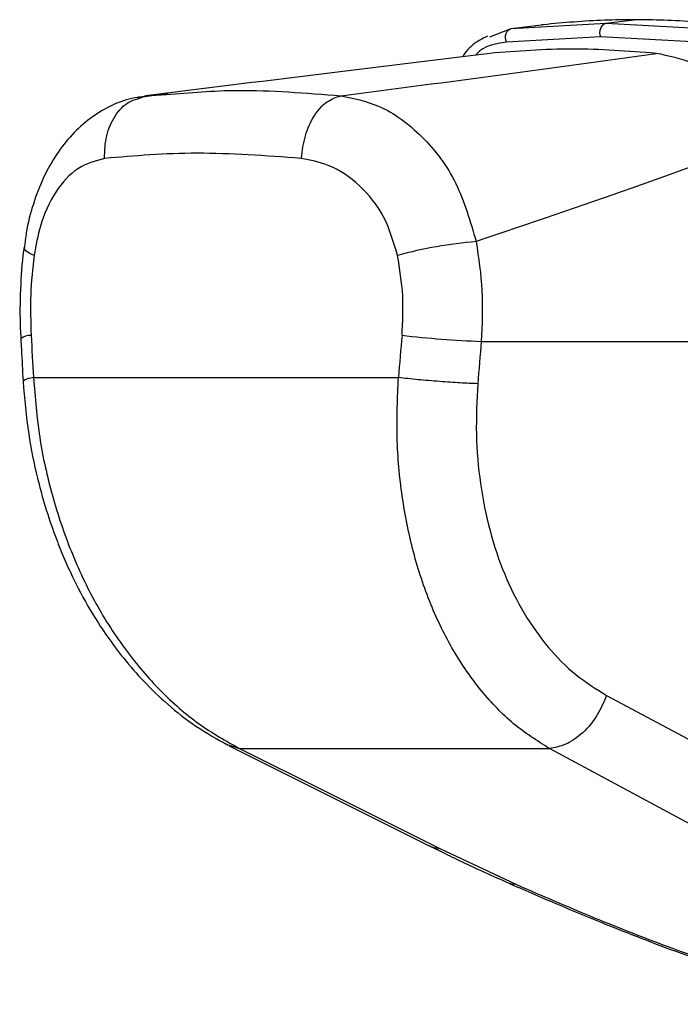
# Model space of a CAD drawing. Header units: millimetres. Extents: x 20 to 22981, y 40 to 19992.
# Tile 119 of 158: x 17453 to 17536, y 5781 to 5906. Entities that reach past the tile are written whole.
import ezdxf

# ---------------------------------------------------------------- set-up
doc = ezdxf.new("R2010")
doc.units = ezdxf.units.MM
doc.header["$LTSCALE"] = 2

msp = doc.modelspace()

# ---------------------------------------------------------------- linework, layer by layer
at = {"color": 7, "linetype": 'Continuous', "lineweight": 25}
for p, q in [((17526.95, 5905.34), (17530.48, 5905.77)), ((17512.25, 5903.61), (17514.96, 5904.64)), ((17514.96, 5904.64), (17526.95, 5905.34)), ((17514.96, 5904.64), (17518.76, 5905.11)), ((17518.84, 5905.12), (17518.76, 5905.11)), ((17519.03, 5905.14), (17518.84, 5905.12)), ((17526.95, 5905.34), (17539.41, 5904.64)), ((17526.26, 5903.62), (17514.35, 5902.92)), ((17538.65, 5902.92), (17526.26, 5903.62)), ((17471.51, 5896.44), (17467.65, 5895.88)), ((17467.68, 5895.76), (17468.7, 5896.14)), ((17468.7, 5896.14), (17471.3, 5896.29)), ((17511.15, 5865.02), (17566.4, 5865.02)), ((17454.46, 5860.44), (17500.66, 5860.44)), ((17527.01, 5820.19), (17550.6, 5807.52)), ((17479.25, 5813.8), (17504.57, 5801.14)), ((17480.56, 5813.45), (17519.78, 5813.45)), ((17505.9, 5800.79), (17515.53, 5796.26))]:
    msp.add_line(p, q, dxfattribs=at)
at = {"color": 8, "linetype": 'Continuous', "lineweight": 25}
for p, q in [((17468.7, 5896.14), (17468.17, 5895.96)), ((17479.14, 5813.93), (17480.56, 5813.45))]:
    msp.add_line(p, q, dxfattribs=at)
at = {"color": 7, "linetype": 'Continuous', "lineweight": 25, "flags": 128}
for points in [[(17514.35, 5902.92), (17514.26, 5903.19), (17514.23, 5903.48), (17514.24, 5903.77), (17514.31, 5904.03), (17514.42, 5904.27), (17514.58, 5904.45), (17514.76, 5904.58), (17514.96, 5904.64)], [(17480.56, 5813.45), (17491.56, 5807.95), (17505.9, 5800.79)], [(17543.36, 5800.79), (17533.12, 5806.28), (17519.78, 5813.45)], [(17504.58, 5801.14), (17504.99, 5800.96), (17505.9, 5800.79)]]:
    msp.add_lwpolyline(points, dxfattribs=at)
at = {"color": 8, "linetype": 'Continuous', "lineweight": 25, "flags": 128}
for points in [[(17454.53, 5875.91), (17453.89, 5876.22), (17453.47, 5876.51), (17453.27, 5876.79), (17453.26, 5876.91)], [(17514.54, 5796.44), (17514.97, 5796.31), (17515.53, 5796.26)]]:
    msp.add_lwpolyline(points, dxfattribs=at)
at = {"color": 7, "linetype": 'Continuous', "lineweight": 25}
for centre, radius, start, end in [((17527.41, 5904.16), 1.27, 111.1573, 204.8821), ((17515.06, 5822.94), 54.92, 94.761, 105.3099), ((17515.81, 5991.43), 126.49, 263.3326, 267.8892)]:
    msp.add_arc(centre, radius, start, end, dxfattribs=at)
at = {"color": 8, "linetype": 'Continuous', "lineweight": 25}
msp.add_arc((17454.05, 5863.92), 1.87, 86.7545, 129.772, dxfattribs=at)
at = {"color": 7, "linetype": 'Continuous', "lineweight": 25}
for centre, major_axis, ratio, start_param, end_param in [((17591.44, 5538.91), (-116.8, 1617.42), 0.071472, 1.362135, 1.365514), ((17591.44, 5538.91), (116.8, 1617.42), 0.071472, 1.372457, 1.375836), ((17597.07, 5538.14), (111.06, 1617.42), 0.068026, 1.371967, 1.375346)]:
    msp.add_ellipse(centre, major_axis=major_axis, ratio=ratio, start_param=start_param, end_param=end_param, dxfattribs=at)
for points, knots in [([(17530.48, 5905.77), (17529.23, 5905.76), (17525.34, 5905.73), (17521.58, 5905.38), (17519.03, 5905.14)], [0, 0, 0, 0, 0.32125, 1, 1, 1, 1]), ([(17542.38, 5905.14), (17539.66, 5905.38), (17535.64, 5905.73), (17531.73, 5905.76), (17530.48, 5905.77)], [0, 0, 0, 0, 0.67875, 1, 1, 1, 1]), ([(17511.95, 5903.69), (17511.47, 5903.45), (17510.31, 5902.86), (17509.26, 5901.9), (17508.84, 5901.15), (17508.8, 5901.08)], [0, 0, 0, 0, 0.385459, 0.944425, 1, 1, 1, 1]), ([(17533.29, 5901.51), (17529.73, 5901.78), (17522.6, 5902.32), (17515.69, 5901.78), (17512.22, 5901.51)], [0, 0, 0, 0, 0.4985519, 1, 1, 1, 1]), ([(17512.22, 5901.51), (17504.86, 5900.6), (17490.12, 5898.79), (17475.84, 5897.02), (17468.7, 5896.14)], [0, 0, 0, 0, 0.499857, 1, 1, 1, 1]), ([(17493.39, 5896.14), (17500.17, 5897.02), (17513.71, 5898.79), (17526.77, 5900.6), (17533.29, 5901.51)], [0, 0, 0, 0, 0.4998805, 1, 1, 1, 1]), ([(17548.68, 5891.23), (17547.02, 5893.13), (17543.72, 5896.93), (17538.31, 5900.47), (17534.86, 5901.18), (17533.29, 5901.51)], [0, 0, 0, 0, 0.352456, 0.705295, 1, 1, 1, 1]), ([(17468.68, 5896.05), (17468.08, 5895.99), (17466.51, 5895.81), (17464.09, 5894.85), (17461.53, 5893.3), (17459.26, 5891.24), (17457.3, 5888.74), (17455.65, 5885.79), (17454.38, 5882.44), (17453.59, 5879.44), (17453.38, 5877.53), (17453.31, 5876.9)], [0, 0, 0, 0, 0.0699675, 0.185826, 0.3028398, 0.4204141, 0.5420042, 0.6696371, 0.800822, 0.9343106, 1, 1, 1, 1]), ([(17493.39, 5896.14), (17494.99, 5895.81), (17498.63, 5895.06), (17503.81, 5891.25), (17508.32, 5885.28), (17509.77, 5880.21), (17510.5, 5877.67)], [0, 0, 0, 0, 0.208695, 0.473319, 0.7365926, 1, 1, 1, 1]), ([(17548.68, 5891.23), (17542.62, 5888.96), (17530.49, 5884.4), (17517.17, 5879.92), (17510.5, 5877.67)], [0, 0, 0, 0, 0.499312, 1, 1, 1, 1]), ([(17463.45, 5888.2), (17462.29, 5887.88), (17459.98, 5887.26), (17457.17, 5884.15), (17455.31, 5880.2), (17454.76, 5877.18), (17454.53, 5875.91)], [0, 0, 0, 0, 0.273074, 0.54299, 0.807448, 1, 1, 1, 1]), ([(17488.37, 5888.2), (17483.86, 5888.53), (17474.89, 5889.18), (17467.25, 5888.52), (17463.45, 5888.2)], [0, 0, 0, 0, 0.502298, 1, 1, 1, 1]), ([(17500.56, 5875.91), (17500.05, 5877.61), (17499.04, 5881.03), (17495.82, 5884.99), (17492.11, 5887.49), (17489.52, 5887.98), (17488.37, 5888.2)], [0, 0, 0, 0, 0.257817, 0.519525, 0.787005, 1, 1, 1, 1]), ([(17453.28, 5876.92), (17453.25, 5876.79), (17452.97, 5875.06), (17452.79, 5871.6), (17452.7, 5867.86), (17452.84, 5865.78), (17452.87, 5865.36)], [0, 0, 0, 0, 0.034799, 0.461819, 0.890198, 1, 1, 1, 1]), ([(17510.5, 5877.67), (17510.81, 5875.6), (17511.45, 5871.42), (17511.25, 5867.17), (17511.15, 5865.02)], [0, 0, 0, 0, 0.493486, 1, 1, 1, 1]), ([(17454.53, 5875.91), (17454.35, 5874.26), (17453.99, 5870.92), (17454.1, 5867.52), (17454.16, 5865.79)], [0, 0, 0, 0, 0.492721, 1, 1, 1, 1]), ([(17501.12, 5865.79), (17501.21, 5867.47), (17501.38, 5870.87), (17500.83, 5874.21), (17500.56, 5875.91)], [0, 0, 0, 0, 0.4926922, 1, 1, 1, 1]), ([(17452.85, 5865.36), (17452.87, 5864.91), (17452.97, 5863.13), (17453.07, 5861.34), (17453.14, 5860)], [0, 0, 0, 0, 0.2499358, 1, 1, 1, 1]), ([(17453.14, 5860), (17453.33, 5857.76), (17453.68, 5853.62), (17454.84, 5847.97), (17456.11, 5843.43), (17457.34, 5839.96), (17458.45, 5837.24), (17459.9, 5834.1), (17462.23, 5829.83), (17465.26, 5825.52), (17468.49, 5821.81), (17471.54, 5818.9), (17475.09, 5816.11), (17477.74, 5814.64), (17479.11, 5813.87)], [0, 0, 0, 0, 0.11464, 0.21198, 0.29298, 0.35651, 0.402645, 0.446512, 0.538037, 0.660551, 0.733086, 0.813813, 0.902995, 1, 1, 1, 1]), ([(17454.46, 5860.44), (17454.67, 5857.91), (17455.07, 5852.86), (17456.74, 5845.43), (17459.12, 5838.33), (17462.26, 5831.71), (17466.07, 5825.78), (17470.46, 5820.67), (17475.3, 5816.4), (17478.81, 5814.44), (17480.56, 5813.45)], [0, 0, 0, 0, 0.125078, 0.249956, 0.375349, 0.500002, 0.625552, 0.749896, 0.87499, 1, 1, 1, 1]), ([(17519.78, 5813.45), (17518.24, 5814.43), (17515.16, 5816.38), (17511.09, 5820.64), (17507.54, 5825.73), (17504.63, 5831.66), (17502.45, 5838.26), (17501.03, 5845.37), (17500.34, 5852.82), (17500.55, 5857.9), (17500.66, 5860.44)], [0, 0, 0, 0, 0.124254, 0.248755, 0.373673, 0.498312, 0.623952, 0.748648, 0.874353, 1, 1, 1, 1]), ([(17510.71, 5859.67), (17510.6, 5857.53), (17510.39, 5853.25), (17510.96, 5846.98), (17512.15, 5840.99), (17514.01, 5835.44), (17516.5, 5830.47), (17519.55, 5826.2), (17523.05, 5822.64), (17525.69, 5821), (17527.01, 5820.19)], [0, 0, 0, 0, 0.12587, 0.2521792, 0.3773137, 0.5026874, 0.6269191, 0.7518759, 0.87635, 1, 1, 1, 1]), ([(17527.01, 5820.19), (17526.66, 5819.34), (17525.94, 5817.59), (17524.09, 5815.39), (17521.92, 5813.84), (17520.48, 5813.58), (17519.78, 5813.45)], [0, 0, 0, 0, 0.241934, 0.5, 0.758066, 1, 1, 1, 1]), ([(17504.62, 5801.13), (17505.27, 5800.81), (17507.48, 5799.68), (17510.8, 5798.11), (17513.59, 5796.88), (17514.56, 5796.45)], [0, 0, 0, 0, 0.210803, 0.725035, 1, 1, 1, 1]), ([(17514.54, 5796.45), (17516.55, 5795.57), (17520.68, 5793.76), (17526.88, 5791.2), (17532.87, 5788.84), (17538.29, 5786.84), (17543.18, 5785.18), (17547.5, 5783.82), (17551.31, 5782.76), (17554.77, 5781.93), (17557.96, 5781.36), (17560.52, 5781.04), (17561.94, 5781.07), (17562.46, 5781.08)], [0, 0, 0, 0, 0.140409, 0.289294, 0.413942, 0.526838, 0.625475, 0.707551, 0.779599, 0.844238, 0.905064, 0.96571, 1, 1, 1, 1]), ([(17515.53, 5796.26), (17518.8, 5794.84), (17524.95, 5792.18), (17533.14, 5788.95), (17539.69, 5786.57), (17544.38, 5785), (17548.76, 5783.67), (17552.98, 5782.56), (17557.01, 5781.75), (17560.39, 5781.43), (17562.75, 5781.62), (17564.31, 5782.4), (17564.53, 5783.68), (17563.88, 5785.21), (17562.63, 5786.93), (17560.62, 5788.98), (17556.92, 5792.16), (17553.38, 5794.61), (17551.01, 5796.26)], [0, 0, 0, 0, 0.120042, 0.225865, 0.279652, 0.333912, 0.373561, 0.413975, 0.461049, 0.495787, 0.530527, 0.571691, 0.631759, 0.677517, 0.723914, 0.791907, 0.860464, 1, 1, 1, 1])]:
    msp.add_open_spline(points, degree=3, knots=knots, dxfattribs=at)
at = {"color": 8, "linetype": 'Continuous', "lineweight": 25}
for points, knots in [([(17514.35, 5902.92), (17512.91, 5902.7), (17511.38, 5902.47), (17510.53, 5901.36), (17510.48, 5901.29)], [0, 0, 0, 0, 0.938359, 1, 1, 1, 1]), ([(17471.3, 5896.29), (17474.24, 5896.54), (17481.01, 5897.13), (17488.92, 5896.49), (17493.39, 5896.14)], [0, 0, 0, 0, 0.43494, 1, 1, 1, 1]), ([(17463.45, 5888.2), (17463.48, 5889.18), (17463.55, 5891.14), (17464.71, 5893.65), (17466.16, 5895.3), (17467.29, 5895.64), (17467.68, 5895.76)], [0, 0, 0, 0, 0.2832696, 0.5665393, 0.8498089, 1, 1, 1, 1]), ([(17454.46, 5860.44), (17454.01, 5860.35), (17453.24, 5860.19), (17453.24, 5860.06), (17453.24, 5860.01)], [0, 0, 0, 0, 0.584644, 1, 1, 1, 1])]:
    msp.add_open_spline(points, degree=3, knots=knots, dxfattribs=at)
at = {"color": 7, "linetype": 'Continuous', "lineweight": 25}
for points in [[(17488.37, 5888.2), (17488.5, 5889.18), (17488.75, 5891.14), (17489.93, 5893.67), (17491.53, 5895.54), (17492.77, 5895.94), (17493.39, 5896.14)], [(17510.71, 5859.67), (17510, 5859.69), (17508.58, 5859.75), (17505.88, 5859.93), (17503.09, 5860.17), (17501.47, 5860.35), (17500.66, 5860.44)]]:
    msp.add_open_spline(points, degree=3, dxfattribs=at)

doc.saveas('drawing.dxf')
